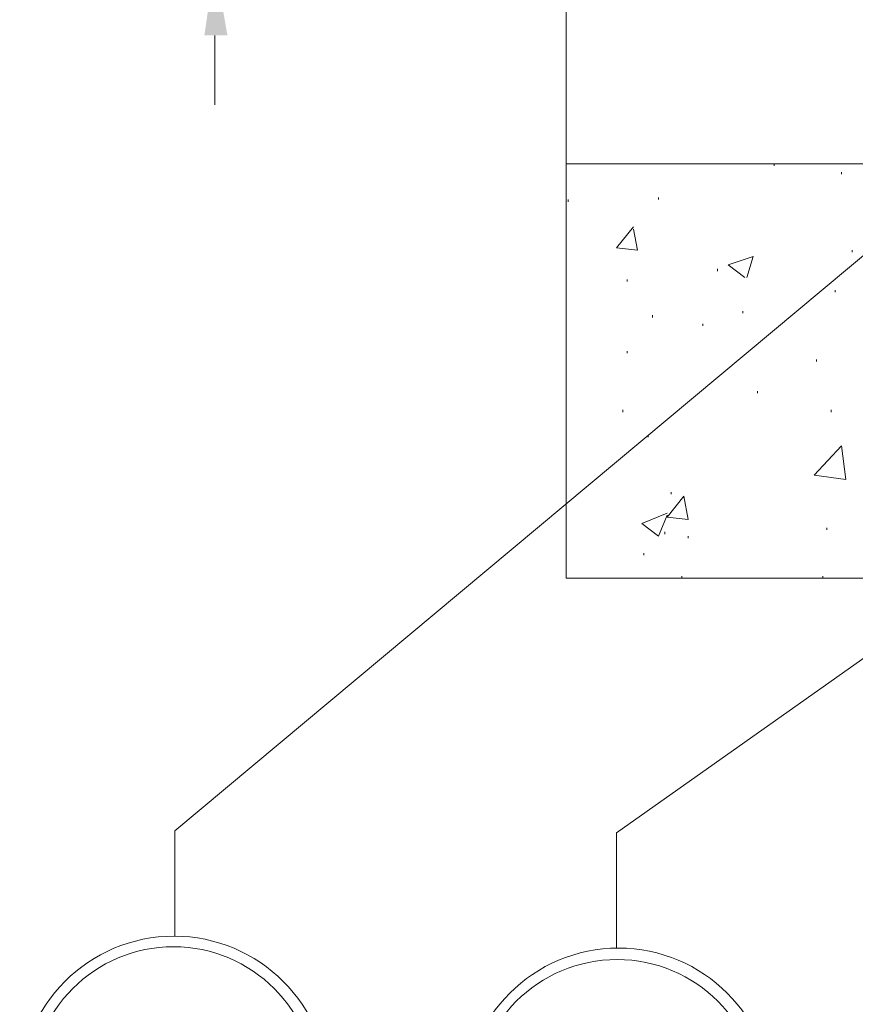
# Model space of a CAD drawing. Extents: x 309 to 1068, y 854 to 1368.
# Tile 3 of 82: x 375 to 402, y 933 to 965. Entities that reach past the tile are written whole.
import ezdxf

# ---------------------------------------------------------------- set-up
doc = ezdxf.new("R2010")
doc.units = 0
doc.layers.get('0').update_dxf_attribs({"linetype": 'CONTINUOUS'})
doc.layers.add('PDF_Geometry', color=7, linetype='CONTINUOUS', true_color=0xffffff)

msp = doc.modelspace()

# ---------------------------------------------------------------- linework, layer by layer
at = {"lineweight": 20}
msp.add_lwpolyline([(446.77669, 946.926919), (392.768491, 946.926687), (392.768491, 972.043478)], dxfattribs=at)
at = {"layer": 'PDF_Geometry', "color": 0, "lineweight": 15}
for points in [[(381.307977, 964.631851), (381.307977, 962.36732)], [(409.238442, 963.122222), (408.757973, 962.71066), (380.00391, 938.69191)], [(403.199394, 960.445907), (392.768769, 960.445907)], [(420.836113, 957.289112), (420.355644, 956.945987), (394.415489, 938.623018)], [(380.004194, 935.260436), (380.004194, 938.691686)], [(394.415446, 934.848728), (394.415446, 938.623103)]]:
    msp.add_lwpolyline(points, dxfattribs=at)
at = {"layer": 'PDF_Geometry', "color": 252, "lineweight": 5}
for points in [[(392.768491, 964.151373), (392.768491, 964.220281)], [(392.768491, 960.651687), (392.768491, 962.985124)], [(399.562226, 960.377184), (399.562226, 960.44609)], [(401.75832, 960.102965), (401.75832, 960.171403)], [(392.768491, 959.484968), (392.768491, 959.553874)], [(395.787851, 959.279372), (395.787851, 959.347809)], [(392.83707, 959.210465), (392.83707, 959.279372)], [(394.964598, 958.318474), (395.101941, 957.632224), (394.415689, 957.700661), (394.964598, 958.386911)], [(392.768491, 956.053718), (392.768491, 958.318249)], [(398.601623, 956.740193), (398.05225, 957.151755), (398.87631, 957.426443)], [(398.670195, 956.740153), (398.875976, 957.426403)], [(402.101445, 957.563747), (402.101445, 957.632184)], [(397.709257, 956.945934), (397.709257, 957.01484)], [(394.758476, 956.602809), (394.758476, 956.671715)], [(401.552539, 956.259684), (401.552539, 956.32859)], [(395.58207, 955.43609), (395.58207, 955.504997)], [(398.532851, 955.573434), (398.532851, 955.64234)], [(397.229257, 955.161872), (397.229257, 955.230309)], [(392.768491, 954.886999), (392.768491, 954.955905)], [(394.758476, 954.26984), (394.758476, 954.338278)], [(400.934726, 953.995153), (400.934726, 954.06359)], [(392.768491, 951.387312), (392.768491, 953.720749)], [(399.01332, 952.965778), (399.01332, 953.034215)], [(394.621132, 952.347965), (394.621132, 952.416872)], [(401.415195, 952.347965), (401.415195, 952.416872)], [(395.444726, 951.52484), (395.444726, 951.593278)], [(392.768491, 950.220593), (392.768491, 950.289499)], [(396.199882, 949.671872), (396.199882, 949.740309)], [(392.768491, 946.926687), (392.768491, 949.053874)], [(395.239285, 948.710974), (396.062408, 949.054099)], [(395.238941, 948.710992), (395.787848, 948.29943), (396.062535, 948.98568)], [(395.993632, 948.367809), (395.993632, 948.436715)], [(401.277851, 948.505152), (401.277851, 948.57359)], [(396.748789, 948.230466), (396.748789, 948.299372)], [(395.307382, 947.681559), (395.307382, 947.750466)], [(395.376192, 946.926687), (392.768536, 946.926687)], [(396.542863, 946.926687), (396.542863, 946.995124)], [(399.974113, 946.926687), (397.709581, 946.926687)], [(401.140831, 946.926687), (401.140831, 946.995124)]]:
    msp.add_lwpolyline(points, dxfattribs=at)
for points in [[(401.895533, 950.151911), (400.866159, 950.289255), (401.758655, 951.250193)], [(396.611782, 949.603006), (396.74866, 948.848318), (396.062408, 948.916755)]]:
    msp.add_lwpolyline(points, close=True, dxfattribs=at)
at = {"layer": 'PDF_Geometry', "color": 0, "lineweight": 15}
for centre, radius in [((379.977088, 930.216032), 5.0369), ((379.956928, 930.261928), 4.645201), ((394.477453, 929.847158), 5.016251), ((394.4321, 929.84062), 4.649796)]:
    msp.add_circle(centre, radius, dxfattribs=at)
msp.add_solid([(380.964947, 964.631927), (381.719635, 964.631927), (381.308072, 966.965364)], dxfattribs=at)

doc.saveas('drawing.dxf')
